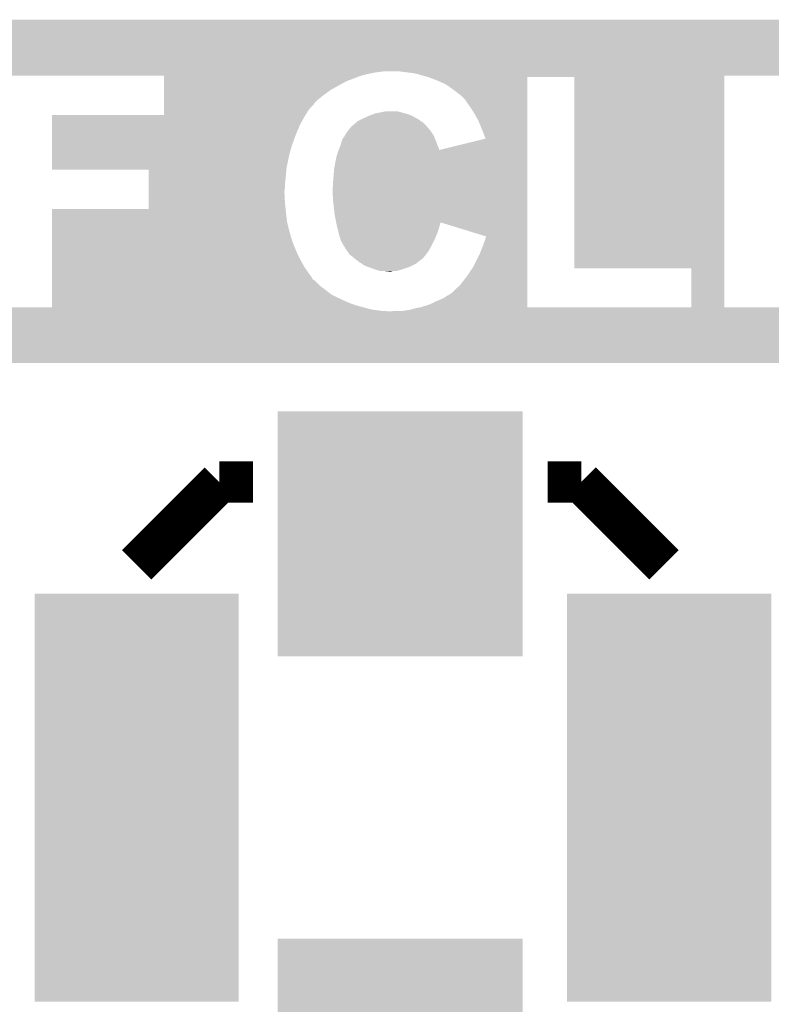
# Model space of a CAD drawing. Extents: x -52 to 48, y -3 to 57.
# Tile 10 of 96: x -29.09 to -25.4, y 0.34 to 5.18. Entities that reach past the tile are written whole.
import ezdxf

# ---------------------------------------------------------------- set-up
doc = ezdxf.new("R2010")
doc.units = 0
doc.layers.get('0').update_dxf_attribs({"linetype": 'CONTINUOUS'})
doc.layers.add('CLICK_SHIELD_FOR_RED_PITAYA_010', color=11, linetype='CONTINUOUS')
doc.layers.add('CLICK_SHIELD_FOR_RED_PITAYA_012', color=8, linetype='CONTINUOUS')

# ---------------------------------------------------------------- blocks, each defined once
blk = doc.blocks.new('RECTANGLE_203')
blk.add_solid([(0.50165, 1.00203), (0.50165, -1.00203), (-0.50165, 1.00203), (-0.50165, -1.00203)])
blk = doc.blocks.new('SQUARE_204')
blk.add_solid([(0.60198, 0.60198), (0.60198, -0.60198), (-0.60198, 0.60198), (-0.60198, -0.60198)])

msp = doc.modelspace()

# ---------------------------------------------------------------- linework, layer by layer
at = {"layer": 'CLICK_SHIELD_FOR_RED_PITAYA_010', "const_width": 0.2032}
for points in [[(-28.51404, 2.49936), (-28.10764, 2.90576)], [(-28.10764, 2.90576), (-27.94254, 2.90576)], [(-26.49474, 2.90576), (-26.32964, 2.90576)], [(-26.32964, 2.90576), (-25.92324, 2.49936)]]:
    msp.add_lwpolyline(points, dxfattribs=at)
at = {"layer": 'CLICK_SHIELD_FOR_RED_PITAYA_010'}
for points in [[(-31.930314, 4.92252), (-31.93031, 5.176488), (-22.125946, 4.92252), (-22.12594, 5.176488)], [(-31.93031, 5.176488), (-31.930308, 5.17652), (-22.12594, 5.176488), (-31.930308, 5.17652)], [(-31.930314, 4.91744), (-31.930314, 4.92252), (-27.34056, 4.91744), (-27.299918, 4.92252)], [(-31.930314, 4.90982), (-31.930314, 4.91744), (-27.378662, 4.90982), (-27.34056, 4.91744)], [(-31.930314, 4.9022), (-31.930314, 4.90982), (-27.407236, 4.9022), (-27.378662, 4.90982)], [(-30.858448, 4.902198), (-30.858462, 4.9022), (-27.407244, 4.902198), (-27.407236, 4.9022)], [(-28.379442, 4.89966), (-28.379442, 4.902198), (-27.41676, 4.89966), (-27.407244, 4.902198)], [(-28.379442, 4.87426), (-28.379442, 4.89966), (-27.4828, 4.87426), (-27.41676, 4.89966)], [(-27.2034, 4.91998), (-27.22118, 4.92252), (-22.125946, 4.91998), (-22.125946, 4.92252)], [(-27.18308, 4.91744), (-27.2034, 4.91998), (-22.125946, 4.91744), (-22.125946, 4.91998)], [(-27.160222, 4.9149), (-27.18308, 4.91744), (-22.125946, 4.9149), (-22.125946, 4.91744)], [(-27.13482, 4.90982), (-27.160222, 4.9149), (-22.125946, 4.90982), (-22.125946, 4.9149)], [(-27.10942, 4.9022), (-27.13482, 4.90982), (-22.125946, 4.9022), (-22.125946, 4.90982)], [(-27.109412, 4.902198), (-27.10942, 4.9022), (-24.927556, 4.902198), (-24.927554, 4.9022)], [(-27.08148, 4.89458), (-27.109412, 4.902198), (-25.62604, 4.89458), (-25.626038, 4.902198)], [(-27.081474, 4.894578), (-27.08148, 4.89458), (-25.62604, 4.894578), (-25.62604, 4.89458)], [(-27.053542, 4.88442), (-27.081474, 4.894578), (-26.59378, 4.88442), (-26.593778, 4.894578)], [(-27.02306, 4.87172), (-27.053542, 4.88442), (-26.59378, 4.87172), (-26.59378, 4.88442)], [(-26.362638, 3.954782), (-26.362682, 4.894578), (-25.626056, 3.954782), (-25.62604, 4.894578)], [(-25.394922, 4.902178), (-25.626038, 4.902198), (-24.927576, 4.902178), (-24.927556, 4.902198)], [(-28.379442, 4.84378), (-28.379442, 4.87426), (-27.53868, 4.84378), (-27.4828, 4.87426)], [(-28.379442, 4.831082), (-28.379442, 4.84378), (-27.56154, 4.831082), (-27.53868, 4.84378)], [(-26.995116, 4.859018), (-27.02306, 4.87172), (-26.59378, 4.859018), (-26.59378, 4.87172)], [(-26.96972, 4.84124), (-26.995116, 4.859018), (-26.59378, 4.84124), (-26.59378, 4.859018)], [(-26.94178, 4.82092), (-26.96972, 4.84124), (-26.59378, 4.82092), (-26.59378, 4.84124)], [(-28.379442, 4.81584), (-28.379442, 4.831082), (-27.58186, 4.81584), (-27.56154, 4.831082)], [(-28.379442, 4.80314), (-28.379442, 4.81584), (-27.59964, 4.80314), (-27.58186, 4.81584)], [(-28.379442, 4.79044), (-28.379442, 4.80314), (-27.61488, 4.79044), (-27.59964, 4.80314)], [(-28.379442, 4.780282), (-28.379442, 4.79044), (-27.627578, 4.780282), (-27.61488, 4.79044)], [(-26.91638, 4.8006), (-26.94178, 4.82092), (-26.59378, 4.8006), (-26.59378, 4.82092)], [(-26.90368, 4.787898), (-26.91638, 4.8006), (-26.59378, 4.787898), (-26.59378, 4.8006)], [(-26.89606, 4.77774), (-26.90368, 4.787898), (-26.593782, 4.77774), (-26.59378, 4.787898)], [(-28.379442, 4.767588), (-28.379442, 4.780282), (-27.640274, 4.767588), (-27.627578, 4.780282)], [(-28.379442, 4.765046), (-28.379442, 4.767588), (-27.64028, 4.765046), (-27.640274, 4.767588)], [(-28.379442, 4.734562), (-28.379442, 4.765046), (-27.668218, 4.734562), (-27.64028, 4.765046)], [(-26.89098, 4.77012), (-26.89606, 4.77774), (-26.593782, 4.77012), (-26.593782, 4.77774)], [(-26.8732, 4.74472), (-26.89098, 4.77012), (-26.593782, 4.74472), (-26.593782, 4.77012)], [(-26.855422, 4.71678), (-26.8732, 4.74472), (-26.593782, 4.71678), (-26.593782, 4.74472)], [(-28.930598, 4.709138), (-28.379442, 4.709162), (-27.683866, 4.709138), (-27.68385, 4.709162)], [(-28.930596, 4.70154), (-28.930598, 4.709138), (-27.68854, 4.70154), (-27.683866, 4.709138)], [(-28.930594, 4.665982), (-28.930596, 4.70154), (-27.70886, 4.665982), (-27.68854, 4.70154)], [(-28.379442, 4.709162), (-28.379442, 4.734562), (-27.68385, 4.709162), (-27.668218, 4.734562)], [(-27.4066, 4.68884), (-27.401098, 4.69138), (-27.133126, 4.68884), (-27.13736, 4.69138)], [(-27.401098, 4.69138), (-27.379084, 4.70154), (-27.13736, 4.69138), (-27.155142, 4.70154)], [(-27.379084, 4.70154), (-27.37358, 4.70408), (-27.155142, 4.70154), (-27.160854, 4.70408)], [(-27.37358, 4.70408), (-27.353762, 4.711702), (-27.160854, 4.70408), (-27.178, 4.711702)], [(-27.353762, 4.711702), (-27.340562, 4.716778), (-27.178, 4.711702), (-27.196614, 4.716778)], [(-27.340562, 4.716778), (-27.31262, 4.72186), (-27.196614, 4.716778), (-27.215252, 4.72186)], [(-27.31262, 4.72186), (-27.29992, 4.7244), (-27.215252, 4.72186), (-27.224566, 4.7244)], [(-27.29992, 4.7244), (-27.289762, 4.72694), (-27.224566, 4.7244), (-27.233882, 4.72694)], [(-26.8351, 4.68122), (-26.855422, 4.71678), (-26.593782, 4.68122), (-26.593782, 4.71678)], [(-28.930592, 4.63042), (-28.930594, 4.665982), (-27.7241, 4.63042), (-27.70886, 4.665982)], [(-27.47264, 4.635494), (-27.457402, 4.65328), (-27.073572, 4.635494), (-27.089382, 4.65328)], [(-27.457402, 4.65328), (-27.454354, 4.65582), (-27.089382, 4.65328), (-27.09164, 4.65582)], [(-27.454354, 4.65582), (-27.429968, 4.67614), (-27.09164, 4.65582), (-27.111966, 4.67614)], [(-27.429968, 4.67614), (-27.42996, 4.676146), (-27.111966, 4.67614), (-27.117048, 4.676146)], [(-27.42996, 4.676146), (-27.426918, 4.67868), (-27.117048, 4.676146), (-27.11958, 4.67868)], [(-27.426918, 4.67868), (-27.416756, 4.683762), (-27.11958, 4.67868), (-27.124662, 4.683762)], [(-27.416756, 4.683762), (-27.4066, 4.68884), (-27.124662, 4.683762), (-27.133126, 4.68884)], [(-26.81732, 4.63804), (-26.8351, 4.68122), (-26.593784, 4.63804), (-26.593782, 4.68122)], [(-28.930588, 4.59232), (-28.930592, 4.63042), (-27.73934, 4.59232), (-27.7241, 4.63042)], [(-27.50312, 4.58724), (-27.49804, 4.597396), (-27.04592, 4.58724), (-27.050432, 4.597396)], [(-27.49804, 4.597396), (-27.490422, 4.60756), (-27.050432, 4.597396), (-27.05495, 4.60756)], [(-27.490422, 4.60756), (-27.48915, 4.610104), (-27.05495, 4.60756), (-27.056082, 4.610104)], [(-27.48915, 4.610104), (-27.48534, 4.617718), (-27.056082, 4.610104), (-27.061158, 4.617718)], [(-27.48534, 4.617718), (-27.480262, 4.625338), (-27.061158, 4.617718), (-27.066238, 4.625338)], [(-27.480262, 4.625338), (-27.477722, 4.630412), (-27.066238, 4.625338), (-27.06962, 4.630412)], [(-27.477722, 4.630412), (-27.472654, 4.632956), (-27.06962, 4.630412), (-27.071316, 4.632956)], [(-27.472654, 4.632962), (-27.47264, 4.635494), (-27.071322, 4.632962), (-27.073572, 4.635494)], [(-27.472654, 4.632956), (-27.472654, 4.632962), (-27.071316, 4.632956), (-27.071322, 4.632962)], [(-26.799564, 4.592316), (-26.81732, 4.63804), (-26.593784, 4.592316), (-26.593784, 4.63804)], [(-28.930586, 4.55676), (-28.930588, 4.59232), (-27.75204, 4.55676), (-27.73934, 4.59232)], [(-28.930584, 4.5212), (-28.930586, 4.55676), (-27.7622, 4.5212), (-27.75204, 4.55676)], [(-27.518358, 4.544068), (-27.515504, 4.55168), (-27.028144, 4.544068), (-27.03322, 4.55168)], [(-27.515504, 4.55168), (-27.51074, 4.56438), (-27.03322, 4.55168), (-27.037452, 4.56438)], [(-27.51074, 4.56438), (-27.510016, 4.56692), (-27.037452, 4.56438), (-27.0383, 4.56692)], [(-27.510016, 4.56692), (-27.505662, 4.582158), (-27.0383, 4.56692), (-27.044014, 4.582158)], [(-27.505662, 4.582158), (-27.50312, 4.58724), (-27.044014, 4.582158), (-27.04592, 4.58724)], [(-27.028138, 4.536468), (-26.799564, 4.592316), (-26.593786, 4.536468), (-26.593784, 4.592316)], [(-28.930578, 4.45008), (-28.930584, 4.5212), (-27.77744, 4.45008), (-27.7622, 4.5212)], [(-27.53868, 4.47294), (-27.5336, 4.498342), (-26.593786, 4.47294), (-26.593786, 4.498342)], [(-27.5336, 4.498342), (-27.52598, 4.523742), (-26.593786, 4.498342), (-26.593786, 4.523742)], [(-27.52598, 4.523742), (-27.521208, 4.536468), (-26.593786, 4.523742), (-26.593786, 4.536468)], [(-27.521208, 4.536468), (-27.518358, 4.544068), (-27.028138, 4.536468), (-27.028144, 4.544068)], [(-28.930578, 4.439922), (-28.930578, 4.45008), (-27.778364, 4.439922), (-27.77744, 4.45008)], [(-27.54376, 4.442462), (-27.53868, 4.47294), (-26.593788, 4.442462), (-26.593786, 4.47294)], [(-28.455622, 4.439898), (-28.930578, 4.439922), (-27.778366, 4.439898), (-27.778364, 4.439922)], [(-28.455628, 4.3942), (-28.455622, 4.439898), (-27.78252, 4.3942), (-27.778366, 4.439898)], [(-27.54884, 4.37642), (-27.5463, 4.41198), (-26.593788, 4.37642), (-26.593788, 4.41198)], [(-27.5463, 4.41198), (-27.54376, 4.442462), (-26.593788, 4.41198), (-26.593788, 4.442462)], [(-28.455632, 4.351022), (-28.45563, 4.37134), (-27.78506, 4.351022), (-27.78506, 4.37134)], [(-28.45563, 4.37134), (-28.455628, 4.3942), (-27.78506, 4.37134), (-27.78252, 4.3942)], [(-27.55138, 4.338322), (-27.54884, 4.37642), (-26.593788, 4.338322), (-26.593788, 4.37642)], [(-28.45564, 4.27482), (-28.455636, 4.323078), (-27.78506, 4.27482), (-27.7876, 4.323078)], [(-28.455636, 4.323078), (-28.455634, 4.335778), (-27.7876, 4.323078), (-27.7876, 4.335778)], [(-28.455634, 4.335778), (-28.455632, 4.351022), (-27.7876, 4.335778), (-27.78506, 4.351022)], [(-27.55138, 4.317998), (-27.55138, 4.338322), (-26.59379, 4.317998), (-26.593788, 4.338322)], [(-27.54884, 4.305298), (-27.55138, 4.317998), (-26.59379, 4.305298), (-26.59379, 4.317998)], [(-27.54884, 4.28752), (-27.54884, 4.305298), (-26.59379, 4.28752), (-26.59379, 4.305298)], [(-28.455642, 4.246882), (-28.45564, 4.27482), (-27.782118, 4.246882), (-27.78506, 4.27482)], [(-27.5463, 4.26466), (-27.54884, 4.28752), (-26.59379, 4.26466), (-26.59379, 4.28752)], [(-27.54376, 4.24434), (-27.5463, 4.26466), (-26.59379, 4.24434), (-26.59379, 4.26466)], [(-28.930602, 4.183382), (-28.9306, 4.22656), (-27.7749, 4.183382), (-27.77998, 4.22656)], [(-28.9306, 4.22656), (-28.930598, 4.246858), (-27.77998, 4.22656), (-27.782116, 4.246858)], [(-28.930598, 4.246858), (-28.455642, 4.246882), (-27.782116, 4.246858), (-27.782118, 4.246882)], [(-27.54122, 4.21894), (-27.54376, 4.24434), (-26.59379, 4.21894), (-26.59379, 4.24434)], [(-27.533598, 4.180832), (-27.54122, 4.21894), (-26.593792, 4.180832), (-26.59379, 4.21894)], [(-28.930604, 4.14274), (-28.930602, 4.183382), (-27.76474, 4.14274), (-27.7749, 4.183382)], [(-27.53106, 4.16814), (-27.533598, 4.180832), (-27.024238, 4.16814), (-27.020498, 4.180832)], [(-27.523438, 4.137658), (-27.53106, 4.16814), (-27.03322, 4.137658), (-27.024238, 4.16814)], [(-26.797002, 4.112244), (-27.020498, 4.180832), (-26.593792, 4.112244), (-26.593792, 4.180832)], [(-28.930606, 4.10464), (-28.930604, 4.14274), (-27.754578, 4.10464), (-27.76474, 4.14274)], [(-27.51836, 4.117342), (-27.523438, 4.137658), (-27.041348, 4.117342), (-27.03322, 4.137658)], [(-27.513026, 4.09956), (-27.51836, 4.117342), (-27.04846, 4.09956), (-27.041348, 4.117342)], [(-26.797002, 4.109716), (-26.797002, 4.112244), (-26.593792, 4.109716), (-26.593792, 4.112244)], [(-28.93061, 4.0386), (-28.930608, 4.06908), (-27.72918, 4.0386), (-27.74188, 4.06908)], [(-28.930608, 4.06908), (-28.930606, 4.10464), (-27.74188, 4.06908), (-27.754578, 4.10464)], [(-27.51074, 4.091938), (-27.513026, 4.09956), (-27.052272, 4.091938), (-27.04846, 4.09956)], [(-27.49804, 4.06908), (-27.51074, 4.091938), (-27.0637, 4.06908), (-27.052272, 4.091938)], [(-27.48534, 4.048762), (-27.49804, 4.06908), (-27.074782, 4.048762), (-27.0637, 4.06908)], [(-26.81986, 4.04876), (-26.81224, 4.066542), (-26.593794, 4.04876), (-26.593794, 4.066542)], [(-26.81224, 4.066542), (-26.80716, 4.081782), (-26.593794, 4.066542), (-26.593794, 4.081782)], [(-26.80716, 4.081782), (-26.802082, 4.094478), (-26.593794, 4.081782), (-26.593794, 4.094478)], [(-26.802082, 4.094478), (-26.799542, 4.104638), (-26.593794, 4.094478), (-26.593792, 4.104638)], [(-26.799542, 4.104638), (-26.797002, 4.109716), (-26.593792, 4.104638), (-26.593792, 4.109716)], [(-28.930612, 4.010658), (-28.93061, 4.0386), (-27.71648, 4.010658), (-27.72918, 4.0386)], [(-27.479898, 4.041142), (-27.48534, 4.048762), (-27.078938, 4.041142), (-27.074782, 4.048762)], [(-27.47264, 4.030976), (-27.479898, 4.041142), (-27.086564, 4.030976), (-27.078938, 4.041142)], [(-27.472634, 4.028432), (-27.47264, 4.030976), (-27.088472, 4.028432), (-27.086564, 4.030976)], [(-27.46502, 4.02082), (-27.472634, 4.028432), (-27.09418, 4.02082), (-27.088472, 4.028432)], [(-27.4574, 4.01574), (-27.46502, 4.02082), (-27.098244, 4.01574), (-27.09418, 4.02082)], [(-27.448258, 4.008122), (-27.4574, 4.01574), (-27.104338, 4.008122), (-27.098244, 4.01574)], [(-26.860502, 3.962398), (-26.82748, 4.02844), (-26.593796, 3.962398), (-26.593794, 4.02844)], [(-26.82748, 4.02844), (-26.81986, 4.04876), (-26.593794, 4.02844), (-26.593794, 4.04876)], [(-28.930614, 3.98272), (-28.930612, 4.010658), (-27.70124, 3.98272), (-27.71648, 4.010658)], [(-28.930614, 3.95986), (-28.930614, 3.98272), (-27.688542, 3.95986), (-27.70124, 3.98272)], [(-27.44216, 4.00304), (-27.448258, 4.008122), (-27.109422, 4.00304), (-27.104338, 4.008122)], [(-27.438896, 4.000502), (-27.44216, 4.00304), (-27.11196, 4.000502), (-27.109422, 4.00304)], [(-27.43563, 3.997962), (-27.438896, 4.000502), (-27.117036, 3.997962), (-27.11196, 4.000502)], [(-27.4193, 3.98526), (-27.43563, 3.997962), (-27.132916, 3.98526), (-27.117036, 3.997962)], [(-27.407324, 3.97764), (-27.4193, 3.98526), (-27.14244, 3.97764), (-27.132916, 3.98526)], [(-27.39136, 3.96748), (-27.407324, 3.97764), (-27.16276, 3.96748), (-27.14244, 3.97764)], [(-27.384248, 3.96494), (-27.39136, 3.96748), (-27.16784, 3.96494), (-27.16276, 3.96748)], [(-28.930616, 3.94208), (-28.930614, 3.95986), (-27.67584, 3.94208), (-27.688542, 3.95986)], [(-28.930616, 3.92684), (-28.930616, 3.94208), (-27.66568, 3.92684), (-27.67584, 3.94208)], [(-28.930616, 3.91414), (-28.930616, 3.92684), (-27.65552, 3.91414), (-27.66568, 3.92684)], [(-27.3558, 3.95478), (-27.384248, 3.96494), (-27.19578, 3.95478), (-27.16784, 3.96494)], [(-27.332936, 3.94716), (-27.3558, 3.95478), (-27.218642, 3.94716), (-27.19578, 3.95478)], [(-27.317696, 3.94208), (-27.332936, 3.94716), (-27.238958, 3.94208), (-27.218642, 3.94716)], [(-27.271996, 3.939542), (-27.29484, 3.94208), (-27.264358, 3.939542), (-27.256736, 3.94208)], [(-27.271978, 3.93954), (-27.271996, 3.939542), (-27.271978, 3.93954), (-27.264358, 3.939542)], [(-26.89098, 3.91668), (-26.860502, 3.962398), (-26.593796, 3.91668), (-26.593796, 3.962398)], [(-25.788622, 3.954758), (-26.362638, 3.954782), (-25.626056, 3.954758), (-25.626056, 3.954782)], [(-25.788644, 3.764302), (-25.788622, 3.954758), (-25.626058, 3.764302), (-25.626056, 3.954758)], [(-28.930622, 3.825242), (-28.93062, 3.870962), (-27.55392, 3.825242), (-27.61488, 3.870962)], [(-28.93062, 3.870962), (-28.930618, 3.8989), (-27.61488, 3.870962), (-27.642826, 3.8989)], [(-28.930618, 3.903986), (-28.930616, 3.91414), (-27.650442, 3.903986), (-27.65552, 3.91414)], [(-28.930618, 3.898906), (-28.930618, 3.903986), (-27.645368, 3.898906), (-27.650442, 3.903986)], [(-28.930618, 3.8989), (-28.930618, 3.898906), (-27.642826, 3.8989), (-27.645368, 3.898906)], [(-26.94686, 3.853182), (-26.92654, 3.870958), (-26.593798, 3.853182), (-26.593798, 3.870958)], [(-26.92654, 3.870958), (-26.89098, 3.91668), (-26.593798, 3.870958), (-26.593796, 3.91668)], [(-28.930622, 3.81), (-28.930622, 3.825242), (-27.52344, 3.81), (-27.55392, 3.825242)], [(-27.000204, 3.81254), (-26.99004, 3.820158), (-26.593798, 3.81254), (-26.593798, 3.820158)], [(-26.99004, 3.820158), (-26.979882, 3.82524), (-26.593798, 3.820158), (-26.593798, 3.82524)], [(-26.979882, 3.82524), (-26.97226, 3.83032), (-26.593798, 3.82524), (-26.593798, 3.83032)], [(-26.97226, 3.83032), (-26.969728, 3.832854), (-26.593798, 3.83032), (-26.593798, 3.832854)], [(-26.969728, 3.832854), (-26.967186, 3.83286), (-26.593798, 3.832854), (-26.593798, 3.83286)], [(-26.967186, 3.83286), (-26.94686, 3.853182), (-26.593798, 3.83286), (-26.593798, 3.853182)], [(-28.930624, 3.79476), (-28.930622, 3.81), (-27.49042, 3.79476), (-27.52344, 3.81)], [(-28.930624, 3.78206), (-28.930624, 3.79476), (-27.459938, 3.78206), (-27.49042, 3.79476)], [(-28.930624, 3.7719), (-28.930624, 3.78206), (-27.42946, 3.7719), (-27.459938, 3.78206)], [(-28.930624, 3.76428), (-28.930624, 3.7719), (-27.40152, 3.76428), (-27.42946, 3.7719)], [(-27.119506, 3.764302), (-27.09418, 3.7719), (-26.593798, 3.764302), (-26.593798, 3.7719)], [(-27.09418, 3.7719), (-27.071322, 3.77952), (-26.593798, 3.7719), (-26.593798, 3.77952)], [(-27.071322, 3.77952), (-27.051, 3.78968), (-26.593798, 3.77952), (-26.593798, 3.78968)], [(-27.051, 3.78968), (-27.01544, 3.80492), (-26.593798, 3.78968), (-26.593798, 3.80492)], [(-27.01544, 3.80492), (-27.000204, 3.81254), (-26.593798, 3.80492), (-26.593798, 3.81254)], [(-31.93034, 3.489992), (-31.930336, 3.74396), (-22.125972, 3.489992), (-22.125968, 3.74396)], [(-31.930336, 3.75666), (-31.930336, 3.76428), (-27.37358, 3.75666), (-27.40152, 3.76428)], [(-31.930336, 3.75158), (-31.930336, 3.75666), (-27.35072, 3.75158), (-27.37358, 3.75666)], [(-31.930336, 3.74904), (-31.930336, 3.75158), (-27.32786, 3.74904), (-27.35072, 3.75158)], [(-31.930336, 3.7465), (-31.930336, 3.74904), (-27.31008, 3.7465), (-27.32786, 3.74904)], [(-31.930336, 3.74396), (-31.930336, 3.7465), (-27.279602, 3.74396), (-27.292302, 3.7465)], [(-29.357344, 3.76428), (-29.357344, 3.764302), (-28.930624, 3.76428), (-29.161738, 3.764302)], [(-27.271978, 3.74396), (-27.23642, 3.7465), (-22.125968, 3.74396), (-22.125968, 3.7465)], [(-27.205942, 3.7465), (-27.17292, 3.75158), (-22.125968, 3.7465), (-22.125968, 3.75158)], [(-27.17292, 3.75158), (-27.14498, 3.7592), (-22.125968, 3.75158), (-22.125968, 3.7592)], [(-27.14498, 3.7592), (-27.119578, 3.76428), (-22.125968, 3.7592), (-22.125968, 3.76428)], [(-27.119578, 3.76428), (-27.119506, 3.764302), (-25.788644, 3.76428), (-26.593798, 3.764302)], [(-25.788644, 3.76428), (-25.788644, 3.764302), (-25.394944, 3.76428), (-25.626058, 3.764302)], [(-22.125972, 3.48996), (-31.93034, 3.489992), (-22.125972, 3.48996), (-22.125972, 3.489992)]]:
    msp.add_solid(points, dxfattribs=at)

# ---------------------------------------------------------------- block references
at = {"layer": 'CLICK_SHIELD_FOR_RED_PITAYA_012'}
for name, p in [('SQUARE_204', (-27.21864, 2.65176)), ('RECTANGLE_203', (-28.51404, 1.35636)), ('RECTANGLE_203', (-25.89784, 1.35636)), ('SQUARE_204', (-27.21864, 0.06096))]:
    msp.add_blockref(name, p, dxfattribs=at)

doc.saveas('drawing.dxf')
